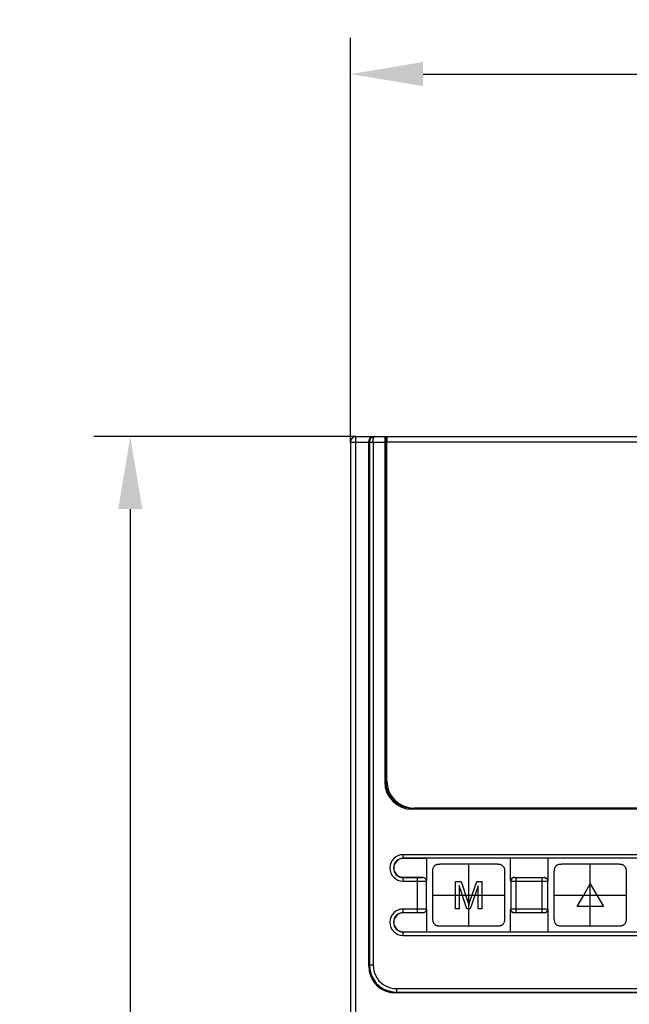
# Model space of a CAD drawing. Header units: millimetres. Extents: x 674 to 3111, y -226 to 595.
# Tile 33 of 46: x 2309 to 2342, y 331 to 386. Entities that reach past the tile are written whole.
import ezdxf

# ---------------------------------------------------------------- set-up
doc = ezdxf.new("R2010")
doc.units = ezdxf.units.MM
doc.header["$LTSCALE"] = 30.734
doc.header["$PDMODE"] = 3
doc.header["$PDSIZE"] = 2
doc.layers.get('0').update_dxf_attribs({"linetype": 'CONTINUOUS'})
doc.layers.get('Defpoints').update_dxf_attribs({"linetype": 'CONTINUOUS'})
doc.layers.add('06___PRT_ALL_SURFS', color=7, linetype='CONTINUOUS')
doc.styles.get("Standard").update_dxf_attribs({"font": 'txt', "width": 0.707})
doc.dimstyles.get("Standard").update_dxf_attribs({"dimtxt": 3.5, "dimasz": 4, "dimexe": 2, "dimexo": 0, "dimtad": 1, "dimdsep": 46, "dimtxsty": 'Standard', "dimcen": 0.09, "dimclrt": 5, "dimadec": 0, "dimazin": 0, "dimtol": 1, "dimtp": 0.01, "dimtm": 0.01, "dimtfac": 1, "dimtofl": 0, "dimtmove": 0, "dimatfit": 3, "dimfxl": 0, "dimtolj": 1, "dimarcsym": 0})

# ---------------------------------------------------------------- blocks, each defined once
blk = doc.blocks.new('*D52')
at = {"color": 0, "lineweight": -2}
for p, q in [((2326.885, 362.354), (2326.885, 384.659)), ((2372.385, 362.354), (2372.385, 384.659)), ((2330.885, 382.659), (2343.179, 382.659)), ((2368.385, 382.659), (2357.155, 382.659))]:
    blk.add_line(p, q, dxfattribs=at)
at = {"color": 0}
for points in [[(2330.885, 383.326), (2330.885, 381.992), (2326.885, 382.659)], [(2368.385, 383.326), (2368.385, 381.992), (2372.385, 382.659)]]:
    blk.add_solid(points, dxfattribs=at)
at = {"layer": 'Defpoints', "color": 0}
for p in [(2326.885, 382.659), (2326.885, 362.354), (2372.385, 362.354)]:
    blk.add_point(p, dxfattribs=at)
at = {"color": 0, "insert": (2350.167, 382.659), "char_height": 3.5, "attachment_point": 5}
blk.add_mtext('\\A1;{\\H1.7143x;45.5}', dxfattribs=at)
blk = doc.blocks.new('*D53')
at = {"color": 0, "lineweight": -2}
for p, q in [((2327.185, 362.654), (2312.745, 362.654)), ((2314.745, 358.654), (2314.745, 281.686)), ((2314.745, 196.654), (2314.745, 274.436)), ((2327.185, 192.654), (2312.745, 192.654))]:
    blk.add_line(p, q, dxfattribs=at)
at = {"color": 0}
for points in [[(2314.078, 358.654), (2315.411, 358.654), (2314.745, 362.654)], [(2314.078, 196.654), (2315.411, 196.654), (2314.745, 192.654)]]:
    blk.add_solid(points, dxfattribs=at)
at = {"layer": 'Defpoints', "color": 0}
for p in [(2314.745, 362.654), (2327.185, 362.654), (2327.185, 192.654)]:
    blk.add_point(p, dxfattribs=at)
at = {"color": 0, "insert": (2314.745, 278.061), "char_height": 3.5, "attachment_point": 5}
blk.add_mtext('\\A1;{\\H1.7143x;170}', dxfattribs=at)

msp = doc.modelspace()

# ---------------------------------------------------------------- linework, layer by layer
at = {"color": 7, "linetype": 'Continuous'}
for p, q in [((2327.185, 188.854), (2327.185, 362.654)), ((2327.185, 362.654), (2372.085, 362.654)), ((2328.112, 362.648), (2328.17, 362.654)), ((2328.211, 362.652), (2328.223, 362.654)), ((2328.875, 343.259), (2328.875, 362.654)), ((2364.87, 362.646), (2328.9, 362.646)), ((2326.885, 362.354), (2326.885, 192.954)), ((2326.885, 362.354), (2328.773, 362.354)), ((2327.885, 333.452), (2327.885, 362.354)), ((2327.928, 362.354), (2327.928, 333.494)), ((2328.128, 362.354), (2328.128, 333.494)), ((2328.773, 362.354), (2328.773, 343.59)), ((2328.885, 343.654), (2328.885, 362.346)), ((2364.885, 362.346), (2328.885, 362.346)), ((2328.885, 360.377), (2328.875, 360.354)), ((2328.885, 344.433), (2328.875, 344.454)), ((2330.272, 342.091), (2330.324, 342.143)), ((2363.499, 342.091), (2330.272, 342.091)), ((2330.324, 342.143), (2363.446, 342.143)), ((2363.385, 342.154), (2330.385, 342.154)), ((2329.785, 339.371), (2329.785, 339.585)), ((2363.785, 339.585), (2329.785, 339.585)), ((2363.785, 339.385), (2329.785, 339.385)), ((2331.068, 339.371), (2329.785, 339.371)), ((2331.068, 339.371), (2331.068, 338.136)), ((2335.703, 338.136), (2335.703, 339.371)), ((2337.768, 339.371), (2337.768, 338.136)), ((2329.785, 338.122), (2329.785, 338.336)), ((2329.785, 338.336), (2330.868, 338.336)), ((2329.785, 338.322), (2330.602, 338.322)), ((2329.785, 338.122), (2330.568, 338.122)), ((2330.568, 336.385), (2330.568, 338.322)), ((2330.568, 338.122), (2330.766, 338.123)), ((2330.602, 338.322), (2330.662, 338.323)), ((2330.766, 338.123), (2330.868, 338.124)), ((2331.068, 336.571), (2331.068, 338.136)), ((2335.703, 338.136), (2335.715, 338.124)), ((2335.715, 338.124), (2335.715, 336.583)), ((2335.765, 338.123), (2335.838, 338.123)), ((2335.838, 338.123), (2337.49, 338.122)), ((2335.903, 338.336), (2335.915, 338.324)), ((2335.95, 338.323), (2335.97, 338.322)), ((2335.97, 338.322), (2335.995, 338.322)), ((2335.995, 338.322), (2337.456, 338.322)), ((2336.015, 336.385), (2336.015, 338.322)), ((2337.456, 336.385), (2337.456, 338.322)), ((2337.456, 338.322), (2337.489, 338.322)), ((2337.489, 338.322), (2337.508, 338.323)), ((2337.49, 338.122), (2337.657, 338.123)), ((2337.508, 338.323), (2337.523, 338.323)), ((2337.523, 338.323), (2337.534, 338.323)), ((2337.534, 338.323), (2337.543, 338.323)), ((2337.556, 338.324), (2337.568, 338.336)), ((2337.657, 338.123), (2337.718, 338.123)), ((2337.718, 338.123), (2337.739, 338.123)), ((2337.756, 338.124), (2337.768, 338.136)), ((2337.756, 336.583), (2337.756, 338.124)), ((2329.785, 336.371), (2329.785, 336.585)), ((2330.754, 336.585), (2329.785, 336.585)), ((2330.613, 336.385), (2329.785, 336.385)), ((2330.868, 336.371), (2329.785, 336.371)), ((2330.647, 336.385), (2330.613, 336.385)), ((2330.674, 336.385), (2330.647, 336.385)), ((2330.699, 336.384), (2330.674, 336.385)), ((2330.724, 336.384), (2330.699, 336.384)), ((2330.74, 336.383), (2330.724, 336.384)), ((2330.756, 336.383), (2330.74, 336.383)), ((2330.828, 336.584), (2330.754, 336.585)), ((2330.772, 336.382), (2330.756, 336.383)), ((2330.873, 336.584), (2330.828, 336.584)), ((2330.912, 336.583), (2330.873, 336.584)), ((2330.935, 336.583), (2330.912, 336.583)), ((2330.957, 336.582), (2330.935, 336.583)), ((2331.068, 336.571), (2331.068, 335.336)), ((2335.715, 336.583), (2335.703, 336.571)), ((2335.703, 335.336), (2335.703, 336.571)), ((2335.753, 336.584), (2335.732, 336.584)), ((2335.814, 336.585), (2335.753, 336.584)), ((2335.981, 336.585), (2335.814, 336.585)), ((2335.915, 336.384), (2335.903, 336.371)), ((2335.937, 336.385), (2335.928, 336.384)), ((2335.948, 336.385), (2335.937, 336.385)), ((2335.963, 336.385), (2335.948, 336.385)), ((2335.982, 336.385), (2335.963, 336.385)), ((2337.633, 336.585), (2335.981, 336.585)), ((2336.015, 336.385), (2335.982, 336.385)), ((2337.476, 336.385), (2336.015, 336.385)), ((2337.501, 336.385), (2337.476, 336.385)), ((2337.521, 336.385), (2337.501, 336.385)), ((2337.568, 336.371), (2337.556, 336.384)), ((2337.706, 336.584), (2337.633, 336.585)), ((2337.768, 336.571), (2337.756, 336.583)), ((2337.768, 336.571), (2337.768, 335.336)), ((2329.785, 335.122), (2329.785, 335.336)), ((2329.785, 335.336), (2331.068, 335.336)), ((2329.785, 335.322), (2363.785, 335.322)), ((2329.785, 335.122), (2363.785, 335.122)), ((2327.928, 333.494), (2327.885, 333.452)), ((2328.128, 333.494), (2327.928, 333.494)), ((2329.426, 331.996), (2329.383, 331.954)), ((2329.426, 332.196), (2329.426, 331.996)), ((2329.426, 332.196), (2369.845, 332.196)), ((2329.426, 331.996), (2369.845, 331.996)), ((2369.888, 331.954), (2329.383, 331.954))]:
    msp.add_line(p, q, dxfattribs=at)
at = {"linetype": 'Continuous'}
for p, q in [((2333.398, 335.854), (2333.398, 338.854)), ((2332.675, 338.111), (2332.976, 338.112)), ((2332.675, 336.596), (2332.675, 338.111)), ((2332.976, 338.112), (2333.334, 337.039)), ((2333.488, 337.057), (2333.852, 338.112)), ((2333.852, 338.112), (2334.121, 338.112)), ((2334.121, 338.112), (2334.121, 336.596)), ((2339.738, 337.354), (2340.098, 337.979)), ((2340.098, 337.979), (2340.459, 337.354)), ((2332.868, 337.887), (2332.868, 336.596)), ((2333.305, 336.596), (2332.868, 337.887)), ((2333.928, 337.864), (2333.486, 336.596)), ((2333.928, 336.596), (2333.928, 337.864)), ((2333.451, 336.95), (2333.469, 337.004)), ((2333.469, 337.004), (2333.488, 337.057)), ((2339.377, 336.729), (2339.738, 337.354)), ((2340.459, 337.354), (2340.82, 336.729)), ((2332.868, 336.596), (2332.675, 336.596)), ((2333.486, 336.596), (2333.305, 336.596)), ((2334.121, 336.596), (2333.928, 336.596)), ((2340.82, 336.729), (2339.377, 336.729))]:
    msp.add_line(p, q, dxfattribs=at)
at = {"color": 7, "linetype": 'Continuous'}
for points in [[(2327.885, 362.354), (2327.891, 362.411), (2327.907, 362.467), (2327.933, 362.519), (2327.967, 362.564), (2328.01, 362.602), (2328.059, 362.63), (2328.112, 362.648)], [(2327.994, 362.543), (2327.98, 362.524), (2327.968, 362.504), (2327.957, 362.484), (2327.948, 362.464), (2327.941, 362.443), (2327.935, 362.421), (2327.931, 362.399), (2327.929, 362.376), (2327.928, 362.354)], [(2328.05, 362.597), (2328.028, 362.579), (2328.01, 362.561), (2327.994, 362.543)], [(2328.223, 362.654), (2328.188, 362.652), (2328.156, 362.646), (2328.125, 362.637), (2328.097, 362.625), (2328.072, 362.612), (2328.05, 362.597)], [(2328.128, 362.354), (2328.128, 362.376), (2328.129, 362.399), (2328.13, 362.421), (2328.132, 362.443), (2328.134, 362.464), (2328.137, 362.484), (2328.14, 362.504), (2328.144, 362.524), (2328.149, 362.543), (2328.154, 362.561), (2328.16, 362.579), (2328.167, 362.596), (2328.174, 362.612), (2328.182, 362.625), (2328.191, 362.637), (2328.201, 362.646), (2328.211, 362.652)], [(2330.662, 338.323), (2330.688, 338.323), (2330.713, 338.324), (2330.736, 338.324), (2330.756, 338.325), (2330.775, 338.325), (2330.79, 338.326), (2330.804, 338.327), (2330.815, 338.328), (2330.825, 338.328), (2330.834, 338.329), (2330.841, 338.33), (2330.847, 338.331), (2330.852, 338.332), (2330.857, 338.332), (2330.86, 338.333), (2330.863, 338.334), (2330.865, 338.335), (2330.867, 338.335), (2330.868, 338.336)], [(2330.868, 338.336), (2330.921, 338.329), (2330.968, 338.31), (2331.009, 338.278), (2331.041, 338.237), (2331.06, 338.19), (2331.068, 338.136)], [(2330.868, 338.124), (2330.906, 338.124), (2330.935, 338.125), (2330.96, 338.125), (2330.979, 338.126), (2330.996, 338.127), (2331.01, 338.128), (2331.021, 338.128), (2331.031, 338.129), (2331.039, 338.13), (2331.046, 338.131), (2331.051, 338.132), (2331.056, 338.132), (2331.06, 338.133), (2331.063, 338.134), (2331.065, 338.135), (2331.067, 338.136), (2331.068, 338.136)], [(2335.703, 338.136), (2335.711, 338.19), (2335.73, 338.236), (2335.762, 338.277), (2335.803, 338.31), (2335.85, 338.329), (2335.903, 338.336)], [(2335.915, 338.324), (2335.863, 338.317), (2335.815, 338.297), (2335.774, 338.265), (2335.742, 338.224), (2335.722, 338.176), (2335.715, 338.124)], [(2335.715, 338.124), (2335.718, 338.124), (2335.725, 338.124), (2335.736, 338.123), (2335.765, 338.123)], [(2335.915, 338.324), (2335.916, 338.324), (2335.919, 338.324), (2335.922, 338.323), (2335.927, 338.323), (2335.932, 338.323), (2335.938, 338.323), (2335.95, 338.323)], [(2337.543, 338.323), (2337.547, 338.323), (2337.55, 338.323), (2337.553, 338.324), (2337.555, 338.324), (2337.556, 338.324)], [(2337.556, 338.324), (2337.607, 338.317), (2337.656, 338.297), (2337.697, 338.265), (2337.729, 338.224), (2337.749, 338.176), (2337.756, 338.124)], [(2337.568, 338.336), (2337.621, 338.329), (2337.668, 338.31), (2337.709, 338.277), (2337.741, 338.236), (2337.76, 338.19), (2337.768, 338.136)], [(2337.739, 338.123), (2337.747, 338.124), (2337.753, 338.124), (2337.756, 338.124)], [(2330.868, 336.371), (2330.867, 336.372), (2330.865, 336.373), (2330.863, 336.374), (2330.861, 336.374), (2330.857, 336.375), (2330.854, 336.376), (2330.85, 336.376), (2330.845, 336.377), (2330.84, 336.378), (2330.834, 336.378), (2330.828, 336.379), (2330.822, 336.379), (2330.816, 336.38), (2330.809, 336.38), (2330.802, 336.381), (2330.795, 336.381), (2330.788, 336.382), (2330.772, 336.382)], [(2331.068, 336.571), (2331.06, 336.517), (2331.041, 336.471), (2331.009, 336.43), (2330.968, 336.398), (2330.921, 336.379), (2330.868, 336.371)], [(2331.068, 336.571), (2331.067, 336.572), (2331.065, 336.573), (2331.063, 336.574), (2331.06, 336.574), (2331.057, 336.575), (2331.053, 336.576), (2331.048, 336.576), (2331.043, 336.577), (2331.037, 336.578), (2331.031, 336.578), (2331.025, 336.579), (2331.018, 336.579), (2331.01, 336.58), (2331.002, 336.58), (2330.994, 336.581), (2330.985, 336.581), (2330.976, 336.581), (2330.957, 336.582)], [(2335.903, 336.371), (2335.85, 336.379), (2335.803, 336.398), (2335.762, 336.43), (2335.73, 336.471), (2335.711, 336.518), (2335.703, 336.571)], [(2335.732, 336.584), (2335.724, 336.584), (2335.718, 336.584), (2335.715, 336.583)], [(2335.915, 336.384), (2335.863, 336.39), (2335.815, 336.41), (2335.774, 336.442), (2335.742, 336.484), (2335.722, 336.532), (2335.715, 336.583)], [(2335.928, 336.384), (2335.924, 336.384), (2335.921, 336.384), (2335.918, 336.384), (2335.916, 336.384), (2335.915, 336.384)], [(2337.556, 336.384), (2337.555, 336.384), (2337.552, 336.384), (2337.549, 336.384), (2337.544, 336.384), (2337.539, 336.384), (2337.533, 336.385), (2337.521, 336.385)], [(2337.556, 336.384), (2337.607, 336.39), (2337.656, 336.41), (2337.697, 336.442), (2337.729, 336.484), (2337.749, 336.532), (2337.756, 336.583)], [(2337.768, 336.571), (2337.76, 336.518), (2337.741, 336.471), (2337.709, 336.43), (2337.668, 336.398), (2337.621, 336.379), (2337.568, 336.371)], [(2337.756, 336.583), (2337.753, 336.584), (2337.746, 336.584), (2337.735, 336.584), (2337.706, 336.584)], [(2327.928, 333.494), (2327.946, 333.265), (2327.996, 333.047), (2328.078, 332.842), (2328.183, 332.658), (2328.305, 332.5), (2328.439, 332.367), (2328.578, 332.26), (2328.723, 332.171), (2328.877, 332.1), (2329.044, 332.046), (2329.228, 332.009), (2329.426, 331.996)], [(2328.128, 333.494), (2328.144, 333.294), (2328.187, 333.106), (2328.258, 332.929), (2328.349, 332.769), (2328.454, 332.633), (2328.57, 332.517), (2328.69, 332.424), (2328.817, 332.347), (2328.95, 332.285), (2329.095, 332.239), (2329.253, 332.209), (2329.426, 332.196)]]:
    msp.add_lwpolyline(points, dxfattribs=at)
at = {"linetype": 'Continuous'}
for points in [[(2333.334, 337.039), (2333.353, 336.983), (2333.362, 336.955), (2333.371, 336.927), (2333.38, 336.899), (2333.389, 336.871), (2333.398, 336.843), (2333.407, 336.814)], [(2333.407, 336.814), (2333.415, 336.841), (2333.424, 336.869), (2333.433, 336.896), (2333.442, 336.923), (2333.451, 336.95)]]:
    msp.add_lwpolyline(points, dxfattribs=at)
at = {"color": 7, "linetype": 'Continuous'}
for centre, radius, start, end in [((2327.185, 362.354), 0.3, 90, 180), ((2330.385, 343.654), 1.5, 180, 270), ((2329.785, 338.854), 0.731, 90, 270), ((2329.785, 338.854), 0.531, 90, 270), ((2329.785, 338.854), 0.517, 90, 270), ((2329.785, 335.854), 0.731, 90, 270), ((2329.785, 335.854), 0.531, 90, 270), ((2329.785, 335.854), 0.517, 90, 270)]:
    msp.add_arc(centre, radius, start, end, dxfattribs=at)
for centre, major_axis, ratio, start_param, end_param in [((2328.788, 362.354), (0, 0.3), 0.051186, 0, 1.570796), ((2328.9, 362.346), (0, 0.3), 0.05, 0, 1.570796), ((2330.273, 343.591), (1.061, 1.061), 0.999315, -3.926648, -2.356537), ((2331.845, 345.163), (2.993, 1.87), 0.370047, 2.914361, 3.173238), ((2330.326, 343.644), (1.061, 1.061), 0.999315, 8.898599, 10.209834), ((2329.388, 333.456), (1.064, 1.064), 0.997265, 2.357564, 3.925621)]:
    msp.add_ellipse(centre, major_axis=major_axis, ratio=ratio, start_param=start_param, end_param=end_param, dxfattribs=at)
at = {"layer": '06___PRT_ALL_SURFS', "color": 7, "linetype": 'Continuous'}
for p, q in [((2333.398, 335.654), (2333.398, 339.054)), ((2340.098, 335.654), (2340.098, 339.054)), ((2335.398, 338.188), (2335.398, 338.582)), ((2342.098, 338.188), (2342.098, 338.582)), ((2331.398, 338.182), (2331.398, 337.905)), ((2338.098, 338.182), (2338.098, 337.905)), ((2331.398, 337.483), (2331.398, 337.102)), ((2335.398, 337.224), (2335.398, 337.606)), ((2338.098, 337.483), (2338.098, 337.102)), ((2342.098, 337.224), (2342.098, 337.606)), ((2331.398, 337.354), (2335.398, 337.354)), ((2331.398, 337.354), (2335.398, 337.354)), ((2338.098, 337.354), (2342.098, 337.354)), ((2331.398, 336.52), (2331.398, 336.125)), ((2335.398, 336.526), (2335.398, 336.802)), ((2338.098, 336.52), (2338.098, 336.166)), ((2342.098, 336.526), (2342.098, 336.802))]:
    msp.add_line(p, q, dxfattribs=at)
for points in [[(2331.857, 339.054), (2331.833, 339.053), (2331.81, 339.053), (2331.786, 339.052), (2331.763, 339.051), (2331.739, 339.05), (2331.716, 339.048), (2331.692, 339.045), (2331.669, 339.041), (2331.646, 339.036), (2331.623, 339.029), (2331.601, 339.021), (2331.579, 339.01), (2331.558, 338.998), (2331.539, 338.985), (2331.521, 338.97), (2331.503, 338.953), (2331.487, 338.934), (2331.471, 338.914), (2331.456, 338.891), (2331.442, 338.865), (2331.43, 338.837), (2331.42, 338.805), (2331.412, 338.771), (2331.406, 338.735), (2331.402, 338.696), (2331.4, 338.656), (2331.399, 338.616), (2331.398, 338.575), (2331.398, 338.299)], [(2335.398, 338.582), (2335.397, 338.623), (2335.396, 338.664), (2335.393, 338.704), (2335.389, 338.742), (2335.383, 338.778), (2335.374, 338.812), (2335.364, 338.843), (2335.351, 338.871), (2335.337, 338.896), (2335.322, 338.919), (2335.306, 338.939), (2335.289, 338.958), (2335.271, 338.974), (2335.252, 338.989), (2335.232, 339.002), (2335.211, 339.013), (2335.189, 339.023), (2335.166, 339.031), (2335.143, 339.037), (2335.12, 339.042), (2335.096, 339.046), (2335.073, 339.048), (2335.049, 339.05), (2335.026, 339.052), (2335.003, 339.053), (2334.979, 339.053), (2334.955, 339.054), (2334.932, 339.054), (2331.857, 339.054)], [(2338.557, 339.054), (2338.533, 339.053), (2338.51, 339.053), (2338.486, 339.052), (2338.463, 339.051), (2338.439, 339.05), (2338.416, 339.048), (2338.392, 339.045), (2338.369, 339.041), (2338.346, 339.036), (2338.323, 339.029), (2338.301, 339.021), (2338.279, 339.01), (2338.258, 338.998), (2338.239, 338.985), (2338.221, 338.97), (2338.203, 338.953), (2338.187, 338.934), (2338.171, 338.914), (2338.156, 338.891), (2338.142, 338.865), (2338.13, 338.837), (2338.12, 338.805), (2338.112, 338.771), (2338.106, 338.735), (2338.102, 338.696), (2338.1, 338.656), (2338.099, 338.616), (2338.098, 338.575), (2338.098, 338.299)], [(2342.098, 338.582), (2342.097, 338.623), (2342.096, 338.664), (2342.093, 338.704), (2342.089, 338.742), (2342.083, 338.778), (2342.074, 338.812), (2342.064, 338.843), (2342.051, 338.871), (2342.037, 338.896), (2342.022, 338.919), (2342.006, 338.939), (2341.989, 338.958), (2341.971, 338.974), (2341.952, 338.989), (2341.932, 339.002), (2341.911, 339.013), (2341.889, 339.023), (2341.866, 339.031), (2341.843, 339.037), (2341.82, 339.042), (2341.796, 339.046), (2341.773, 339.048), (2341.749, 339.05), (2341.726, 339.052), (2341.703, 339.053), (2341.679, 339.053), (2341.655, 339.054), (2341.632, 339.054), (2338.557, 339.054)], [(2331.398, 338.299), (2331.398, 338.26), (2331.398, 338.182)], [(2335.398, 338.071), (2335.398, 338.11), (2335.398, 338.148), (2335.398, 338.188)], [(2335.398, 337.606), (2335.398, 337.818), (2335.398, 337.865), (2335.398, 338.071)], [(2338.098, 338.299), (2338.098, 338.26), (2338.098, 338.182)], [(2342.098, 338.071), (2342.098, 338.11), (2342.098, 338.148), (2342.098, 338.188)], [(2342.098, 337.606), (2342.098, 337.818), (2342.098, 337.865), (2342.098, 338.071)], [(2331.398, 337.905), (2331.398, 337.66), (2331.398, 337.483)], [(2338.098, 337.905), (2338.098, 337.66), (2338.098, 337.483)], [(2331.398, 337.102), (2331.398, 336.889), (2331.398, 336.843), (2331.398, 336.637)], [(2335.398, 336.802), (2335.398, 337.047), (2335.398, 337.224)], [(2338.098, 337.102), (2338.098, 336.889), (2338.098, 336.843), (2338.098, 336.637)], [(2342.098, 336.802), (2342.098, 337.047), (2342.098, 337.224)], [(2331.398, 336.637), (2331.398, 336.598), (2331.398, 336.559), (2331.398, 336.52)], [(2334.939, 335.654), (2334.963, 335.654), (2334.987, 335.655), (2335.01, 335.655), (2335.034, 335.656), (2335.057, 335.658), (2335.08, 335.66), (2335.104, 335.663), (2335.127, 335.667), (2335.151, 335.672), (2335.173, 335.679), (2335.196, 335.687), (2335.217, 335.697), (2335.238, 335.709), (2335.257, 335.723), (2335.275, 335.738), (2335.293, 335.755), (2335.31, 335.773), (2335.326, 335.794), (2335.34, 335.817), (2335.354, 335.843), (2335.366, 335.871), (2335.376, 335.902), (2335.384, 335.936), (2335.39, 335.973), (2335.394, 336.011), (2335.396, 336.051), (2335.398, 336.092), (2335.398, 336.133), (2335.398, 336.409)], [(2335.398, 336.409), (2335.398, 336.448), (2335.398, 336.526)], [(2338.098, 336.637), (2338.098, 336.598), (2338.098, 336.559), (2338.098, 336.52)], [(2341.639, 335.654), (2341.663, 335.654), (2341.687, 335.655), (2341.71, 335.655), (2341.734, 335.656), (2341.757, 335.658), (2341.78, 335.66), (2341.804, 335.663), (2341.827, 335.667), (2341.851, 335.672), (2341.873, 335.679), (2341.896, 335.687), (2341.917, 335.697), (2341.938, 335.709), (2341.957, 335.723), (2341.975, 335.738), (2341.993, 335.755), (2342.01, 335.773), (2342.026, 335.794), (2342.04, 335.817), (2342.054, 335.843), (2342.066, 335.871), (2342.076, 335.902), (2342.084, 335.936), (2342.09, 335.973), (2342.094, 336.011), (2342.096, 336.051), (2342.098, 336.092), (2342.098, 336.133), (2342.098, 336.409)], [(2342.098, 336.409), (2342.098, 336.448), (2342.098, 336.526)], [(2331.398, 336.125), (2331.399, 336.084), (2331.4, 336.044), (2331.403, 336.004), (2331.407, 335.966), (2331.414, 335.93), (2331.422, 335.896), (2331.433, 335.865), (2331.445, 335.837), (2331.459, 335.811), (2331.474, 335.789), (2331.491, 335.768), (2331.508, 335.75), (2331.526, 335.733), (2331.544, 335.719), (2331.564, 335.706), (2331.585, 335.694), (2331.607, 335.684), (2331.63, 335.676), (2331.653, 335.67), (2331.677, 335.665), (2331.7, 335.662), (2331.724, 335.659), (2331.747, 335.657), (2331.77, 335.656), (2331.794, 335.655), (2331.817, 335.654), (2331.841, 335.654), (2331.865, 335.654), (2334.939, 335.654)], [(2338.098, 336.166), (2338.098, 336.125), (2338.099, 336.084), (2338.1, 336.044), (2338.103, 336.004), (2338.107, 335.966), (2338.114, 335.93), (2338.122, 335.896), (2338.133, 335.865), (2338.145, 335.837), (2338.159, 335.811), (2338.174, 335.789), (2338.191, 335.768), (2338.208, 335.75), (2338.226, 335.733), (2338.244, 335.719), (2338.264, 335.706), (2338.285, 335.694), (2338.307, 335.684), (2338.33, 335.676), (2338.353, 335.67), (2338.377, 335.665), (2338.4, 335.662), (2338.424, 335.659), (2338.447, 335.657), (2338.47, 335.656), (2338.494, 335.655), (2338.517, 335.654), (2338.541, 335.654), (2338.565, 335.654), (2341.639, 335.654)]]:
    msp.add_lwpolyline(points, dxfattribs=at)

# ---------------------------------------------------------------- dimensions: what is measured, and where the dimension line sits
at = {"color": 2}
dim = msp.add_linear_dim(base=(2326.885, 382.659), p1=(2372.385, 362.354), p2=(2326.885, 362.354), text='{\\H1.7143x;<>}', dimstyle='Standard', override={"dimtad": 0, "dimtih": 1, "dimtoh": 1, "dimdec": 1, "dimzin": 0, "dimcen": 5.0292, "dimclrt": 0, "dimtol": 0, "dimtdec": 4, "dimtzin": 0}, dxfattribs=at)
dim.commit()
dim.dimension.update_dxf_attribs({"geometry": '*D52', "text_midpoint": (2350.167, 382.659), "dimtype": 160})
dim = msp.add_linear_dim(base=(2314.745, 362.654), p1=(2327.185, 192.654), p2=(2327.185, 362.654), angle=90, text='{\\H1.7143x;<>}', dimstyle='Standard', override={"dimtad": 0, "dimtih": 1, "dimtoh": 1, "dimdec": 0, "dimzin": 0, "dimcen": 5.0292, "dimclrt": 0, "dimtol": 0, "dimtdec": 4, "dimtzin": 0}, dxfattribs=at)
dim.commit()
dim.dimension.update_dxf_attribs({"geometry": '*D53', "text_midpoint": (2314.745, 278.061), "dimtype": 160})

doc.saveas('drawing.dxf')
